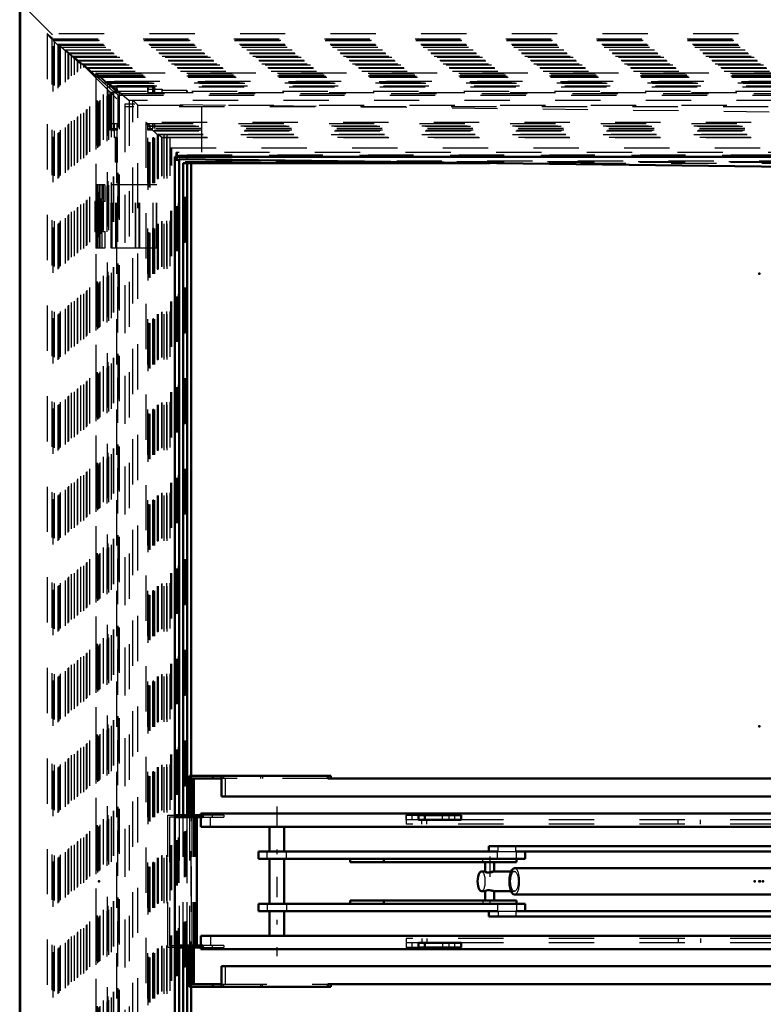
# Model space of a CAD drawing. Header units: millimetres. Extents: x 0 to 428, y 0 to 298.
# Tile 8 of 42: x 106 to 122, y 109 to 131. Entities that reach past the tile are written whole.
import ezdxf

# ---------------------------------------------------------------- set-up
doc = ezdxf.new("R2010")
doc.units = ezdxf.units.MM
doc.linetypes.add('Center', pattern=[1.5, 0.45, -0.5, 0.05, -0.5])
doc.linetypes.add('Dashed', pattern=[2, 1, -1])
for name, color, linetype, lineweight in [('am_0', 7, 'Continuous', 50), ('am_12', 3, 'Continuous', 25), ('am_3', 6, 'Dashed', 25), ('am_6', 2, 'Continuous', 35), ('am_7', 7, 'Center', 25), ('am_9', 7, 'Continuous', 50)]:
    doc.layers.add(name, color=color, linetype=linetype, lineweight=lineweight)

# ---------------------------------------------------------------- blocks, each defined once
blk = doc.blocks.new('2_FGS3001501802511U_0_in_FDFneo150180C2325N1N4N_300Cl0__1203')
at = {"layer": 'am_0'}
for p, q in [((109.773, 113.823), (109.773, 112.953)), ((109.773, 113.823), (112.896, 113.823)), ((109.833, 113.763), (110.479, 113.763)), ((109.833, 112.953), (109.833, 113.763)), ((109.873, 112.953), (109.873, 113.763)), ((110.291, 113.823), (110.291, 113.763)), ((110.479, 113.823), (110.479, 113.363)), ((112.826, 113.763), (112.826, 113.823)), ((132.199, 113.763), (112.826, 113.763)), ((112.896, 113.823), (112.896, 113.763)), ((132.199, 113.823), (135.218, 113.823)), ((132.199, 113.763), (132.199, 113.823)), ((134.547, 113.363), (134.547, 113.823)), ((134.589, 113.763), (134.589, 113.823)), ((134.589, 113.763), (135.218, 113.763)), ((134.636, 113.363), (134.636, 113.763)), ((134.875, 113.763), (134.875, 113.823)), ((134.636, 113.363), (110.479, 113.363)), ((109.773, 110.033), (109.773, 109.163)), ((109.833, 109.223), (109.833, 110.033)), ((109.873, 109.223), (109.873, 110.033)), ((134.636, 109.623), (110.479, 109.623)), ((110.479, 109.623), (110.479, 109.163)), ((134.547, 109.623), (134.547, 109.163)), ((134.636, 109.223), (134.636, 109.623)), ((109.773, 109.163), (112.896, 109.163)), ((110.479, 109.223), (109.833, 109.223)), ((110.291, 109.223), (110.291, 109.163)), ((112.826, 109.163), (112.826, 109.223)), ((132.199, 109.223), (112.826, 109.223)), ((112.896, 109.223), (112.896, 109.163)), ((132.199, 109.223), (132.199, 109.163)), ((132.199, 109.163), (135.218, 109.163)), ((134.589, 109.223), (135.218, 109.223)), ((134.589, 109.223), (134.589, 109.163)), ((134.875, 109.223), (134.875, 109.163))]:
    blk.add_line(p, q, dxfattribs=at)
at = {"layer": 'am_3'}
for p, q in [((109.813, 113.823), (109.813, 109.163)), ((112.826, 113.763), (110.479, 113.763)), ((110.522, 113.823), (110.522, 113.763)), ((110.569, 113.363), (110.569, 113.763)), ((111.345, 113.823), (111.345, 113.763)), ((111.384, 113.823), (111.384, 113.763)), ((132.199, 113.763), (134.589, 113.763)), ((132.27, 113.763), (132.27, 113.823)), ((133.821, 113.763), (133.821, 113.823)), ((133.861, 113.763), (133.861, 113.823)), ((135.218, 113.823), (135.432, 113.823)), ((135.218, 113.763), (135.372, 113.763)), ((135.333, 109.223), (135.333, 113.763)), ((135.372, 113.763), (135.372, 109.223)), ((135.392, 113.823), (135.392, 109.163)), ((135.432, 109.163), (135.432, 113.823)), ((109.773, 112.953), (109.773, 110.033)), ((109.833, 110.033), (109.833, 112.953)), ((109.873, 110.033), (109.873, 112.953)), ((110.569, 109.223), (110.569, 109.623)), ((110.479, 109.223), (112.826, 109.223)), ((110.522, 109.223), (110.522, 109.163)), ((111.345, 109.223), (111.345, 109.163)), ((111.384, 109.163), (111.384, 109.223)), ((132.199, 109.223), (134.589, 109.223)), ((132.27, 109.223), (132.27, 109.163)), ((133.821, 109.223), (133.821, 109.163)), ((133.861, 109.223), (133.861, 109.163)), ((135.218, 109.223), (135.372, 109.223)), ((135.218, 109.163), (135.432, 109.163))]:
    blk.add_line(p, q, dxfattribs=at)
at = {"layer": 'am_6'}
for tag, p, flags in [('NB', (140.432, 113.823), 8), ('NN', (140.432, 113.323), 8), ('NT', (140.432, 112.823), 8), ('NBSYN', (140.432, 112.323), 8), ('LINA', (140.432, 111.823), 8), ('CATALOG', (140.432, 111.323), 8), ('IDNR', (140.432, 110.823), 8), ('PN', (140.432, 110.323), 8), ('LODLEVEL', (140.432, 109.823), 8), ('L', (140.432, 109.323), 8), ('W', (140.432, 108.823), 8), ('DP', (140.432, 108.323), 8), ('OP', (140.432, 107.823), 8), ('PPATH', (140.432, 107.323), 8), ('ExcludeFromBOM', (140.432, 106.323), 8), ('PSOL_0', (140.432, 105.823), 9), ('PSOL_1', (140.432, 105.323), 9), ('PSOL_2', (140.432, 104.823), 9)]:
    blk.add_attdef(tag, p, '', height=0.5, dxfattribs=dict(at, flags=flags))
blk = doc.blocks.new('3_Flat_Glass_Skylight_300150180_6_0_in_FDFneo150180C2325N1N4N_300Cl0__1203')
at = {"layer": 'am_3'}
for p, q in [((108.813, 128.243), (108.813, 94.742)), ((136.168, 128.245), (108.815, 128.245)), ((108.875, 128.165), (108.98, 128.165)), ((108.877, 128.163), (108.875, 128.165)), ((108.877, 94.823), (108.877, 128.163)), ((108.906, 94.815), (108.906, 128.171)), ((108.906, 128.171), (136.113, 128.171)), ((108.98, 128.165), (108.978, 128.163)), ((108.978, 128.163), (135.965, 128.163)), ((108.978, 94.925), (108.978, 128.061)), ((108.978, 128.061), (135.965, 128.061)), ((108.999, 94.908), (108.999, 128.078)), ((136.033, 128.078), (108.999, 128.078)), ((109.012, 94.908), (109.012, 128.078)), ((109.077, 94.998), (109.077, 127.987)), ((109.077, 127.987), (109.163, 127.925)), ((109.077, 127.987), (135.919, 127.987)), ((109.079, 127.979), (135.903, 127.979)), ((109.08, 95.005), (109.08, 127.98)), ((109.163, 95.06), (109.163, 127.925)), ((109.163, 127.925), (135.881, 127.925))]:
    blk.add_line(p, q, dxfattribs=at)
for points in [[(108.815, 128.245), (108.813, 128.244), (108.813, 128.243)], [(108.813, 128.243), (108.814, 128.24), (108.817, 128.235), (108.822, 128.228), (108.828, 128.219), (108.837, 128.209), (108.847, 128.197), (108.858, 128.183), (108.872, 128.168), (108.875, 128.165)], [(108.906, 128.171), (108.89, 128.186), (108.875, 128.199), (108.861, 128.211), (108.849, 128.221), (108.839, 128.229), (108.83, 128.236), (108.823, 128.241), (108.818, 128.244), (108.815, 128.245), (108.815, 128.245)], [(108.877, 128.163), (108.881, 128.158), (108.886, 128.152), (108.892, 128.146), (108.898, 128.14), (108.904, 128.134), (108.91, 128.127), (108.917, 128.121), (108.923, 128.114), (108.93, 128.107), (108.937, 128.1), (108.943, 128.094), (108.95, 128.087), (108.957, 128.081), (108.963, 128.075), (108.969, 128.069), (108.975, 128.064), (108.978, 128.061)], [(108.978, 128.061), (108.995, 128.045), (109.011, 128.031), (109.025, 128.018), (109.038, 128.007), (109.05, 127.998), (109.059, 127.991), (109.067, 127.985), (109.073, 127.981), (109.078, 127.979), (109.079, 127.979)], [(109.08, 127.98), (109.079, 127.983), (109.077, 127.987)], [(109.079, 127.979), (109.08, 127.98), (109.08, 127.98)]]:
    blk.add_lwpolyline(points, dxfattribs=at)
at = {"layer": 'am_6'}
for tag, p, flags in [('NB', (141.169, 128.245), 8), ('NN', (141.169, 127.745), 8), ('NT', (141.169, 127.245), 8), ('NBSYN', (141.169, 126.745), 8), ('LINA', (141.169, 126.245), 8), ('CATALOG', (141.169, 125.745), 8), ('IDNR', (141.169, 125.245), 8), ('PN', (141.169, 124.745), 8), ('LODLEVEL', (141.169, 124.245), 8), ('L', (141.169, 123.745), 8), ('W', (141.169, 123.245), 8), ('PPATH', (141.169, 122.745), 8), ('ExcludeFromBOM', (141.169, 121.745), 8), ('PSOL_0', (141.169, 121.245), 9), ('PSOL_1', (141.169, 120.745), 9), ('PSOL_2', (141.169, 120.245), 9)]:
    blk.add_attdef(tag, p, '', height=0.5, dxfattribs=dict(at, flags=flags))
blk = doc.blocks.new('4_Flat_Glass_Skylight_300150180_12_0_in_FDFneo150180C2325N1N4N_300Cl0__1203')
at = {"layer": 'am_3'}
for p, q in [((109.366, 127.691), (135.637, 127.691)), ((109.366, 95.295), (109.366, 127.691)), ((109.385, 95.295), (109.385, 127.691)), ((109.53, 127.527), (135.473, 127.527)), ((109.53, 95.459), (109.53, 127.527)), ((109.549, 95.459), (109.549, 127.527))]:
    blk.add_line(p, q, dxfattribs=at)
at = {"layer": 'am_6'}
for tag, p, flags in [('NB', (140.637, 127.691), 8), ('NN', (140.637, 127.191), 8), ('NT', (140.637, 126.691), 8), ('NBSYN', (140.637, 126.191), 8), ('LINA', (140.637, 125.691), 8), ('CATALOG', (140.637, 125.191), 8), ('IDNR', (140.637, 124.691), 8), ('PN', (140.637, 124.191), 8), ('LODLEVEL', (140.637, 123.691), 8), ('L', (140.637, 123.191), 8), ('W', (140.637, 122.691), 8), ('PPATH', (140.637, 122.191), 8), ('ExcludeFromBOM', (140.637, 121.191), 8), ('PSOL_0', (140.637, 120.691), 9), ('PSOL_1', (140.637, 120.191), 9), ('PSOL_2', (140.637, 119.691), 9)]:
    blk.add_attdef(tag, p, '', height=0.5, dxfattribs=dict(at, flags=flags))
blk = doc.blocks.new('5_Flat_Glass_Skylight_300150180_5_0_in_FDFneo150180C2325N1N4N_300Cl0__1203')
at = {"layer": 'am_3'}
for p, q in [((135.544, 127.583), (109.478, 127.583)), ((109.478, 95.403), (109.478, 127.583)), ((109.507, 95.403), (109.507, 127.583)), ((109.677, 95.603), (109.677, 127.383)), ((109.677, 127.383), (135.345, 127.383)), ((109.706, 95.603), (109.706, 127.383))]:
    blk.add_line(p, q, dxfattribs=at)
at = {"layer": 'am_6'}
for tag, p, flags in [('NB', (140.544, 127.583), 8), ('NN', (140.544, 127.083), 8), ('NT', (140.544, 126.583), 8), ('NBSYN', (140.544, 126.083), 8), ('LINA', (140.544, 125.583), 8), ('CATALOG', (140.544, 125.083), 8), ('IDNR', (140.544, 124.583), 8), ('PN', (140.544, 124.083), 8), ('LODLEVEL', (140.544, 123.583), 8), ('L', (140.544, 123.083), 8), ('W', (140.544, 122.583), 8), ('PPATH', (140.544, 122.083), 8), ('ExcludeFromBOM', (140.544, 121.083), 8), ('PSOL_0', (140.544, 120.583), 9), ('PSOL_1', (140.544, 120.083), 9), ('PSOL_2', (140.544, 119.583), 9)]:
    blk.add_attdef(tag, p, '', height=0.5, dxfattribs=dict(at, flags=flags))
blk = doc.blocks.new('6_FGS3001501802C4U_0_in_FDFneo150180C2325N1N4N_300Cl0__1203')
at = {"layer": 'am_3'}
for p, q in [((136.038, 127.913), (109.276, 127.913)), ((109.276, 95.073), (109.276, 127.913)), ((109.345, 95.073), (109.345, 127.913))]:
    blk.add_line(p, q, dxfattribs=at)
at = {"layer": 'am_6'}
for tag, p, flags in [('NB', (141.038, 127.913), 8), ('NN', (141.038, 127.413), 8), ('NT', (141.038, 126.913), 8), ('NBSYN', (141.038, 126.413), 8), ('LINA', (141.038, 125.913), 8), ('CATALOG', (141.038, 125.413), 8), ('IDNR', (141.038, 124.913), 8), ('PN', (141.038, 124.413), 8), ('LODLEVEL', (141.038, 123.913), 8), ('L', (141.038, 123.413), 8), ('W', (141.038, 122.913), 8), ('TG', (141.038, 122.413), 8), ('TG1', (141.038, 121.913), 8), ('OC', (141.038, 121.413), 8), ('PPATH', (141.038, 120.913), 8), ('ExcludeFromBOM', (141.038, 119.913), 8), ('PSOL_0', (141.038, 119.413), 9), ('PSOL_1', (141.038, 118.913), 9), ('PSOL_2', (141.038, 118.413), 9), ('PSOL_3', (141.038, 117.913), 9)]:
    blk.add_attdef(tag, p, '', height=0.5, dxfattribs=dict(at, flags=flags))
blk = doc.blocks.new('7_FGS30015018025C3U_0_in_FDFneo150180C2325N1N4N_300Cl0__1203')
at = {"layer": 'am_0'}
for p, q in [((109.813, 113.823), (109.813, 127.353)), ((109.813, 95.633), (109.813, 109.163))]:
    blk.add_line(p, q, dxfattribs=at)
at = {"layer": 'am_3'}
for p, q in [((107.711, 129.338), (107.711, 93.648)), ((137.239, 129.338), (107.711, 129.338)), ((107.717, 93.652), (107.717, 129.333)), ((107.717, 129.333), (108.227, 128.888)), ((107.717, 129.333), (137.236, 129.333)), ((107.749, 93.688), (107.749, 129.298)), ((107.749, 129.298), (107.804, 129.246)), ((107.749, 129.298), (137.196, 129.298)), ((107.804, 129.246), (107.782, 129.27)), ((107.782, 93.715), (107.782, 129.27)), ((107.782, 129.27), (137.175, 129.27)), ((107.782, 129.27), (108.192, 128.913)), ((107.804, 93.739), (107.804, 129.246)), ((107.804, 129.246), (137.15, 129.246)), ((107.959, 129.154), (107.959, 93.831)), ((137.122, 129.154), (107.959, 129.154)), ((107.96, 93.832), (107.96, 129.154)), ((107.96, 129.154), (108.444, 128.733)), ((107.96, 129.154), (137.122, 129.154)), ((107.993, 93.867), (107.993, 129.118)), ((107.993, 129.118), (108.057, 129.06)), ((107.993, 129.118), (137.084, 129.118)), ((108.018, 128.913), (108.192, 128.913)), ((108.018, 128.913), (108.018, 128.078)), ((108.057, 93.926), (108.057, 129.06)), ((108.057, 129.06), (137.031, 129.06)), ((108.169, 128.913), (108.169, 129.064)), ((108.192, 128.913), (108.169, 129.064)), ((108.169, 129.064), (108.999, 129.064)), ((108.854, 128.913), (108.854, 129.036)), ((108.964, 129.036), (108.854, 129.036)), ((108.854, 129.036), (108.862, 128.981)), ((108.854, 128.913), (136.182, 128.913)), ((108.862, 128.913), (108.862, 128.981)), ((108.862, 128.981), (109.172, 128.981)), ((108.964, 128.913), (108.964, 129.036)), ((108.968, 129.009), (108.964, 129.036)), ((108.968, 128.913), (108.968, 129.009)), ((109.007, 129.009), (108.968, 129.009)), ((108.999, 128.913), (108.999, 129.064)), ((108.999, 129.064), (109.007, 129.009)), ((109.007, 128.913), (109.007, 129.009)), ((109.172, 128.913), (109.172, 128.981)), ((109.172, 128.981), (109.175, 128.96)), ((109.175, 128.913), (109.175, 128.96)), ((109.175, 128.96), (109.716, 128.96)), ((109.716, 128.913), (109.716, 128.96)), ((109.716, 128.96), (109.723, 128.913)), ((108.227, 128.888), (136.86, 128.888)), ((108.227, 94.097), (108.227, 128.888)), ((108.444, 128.733), (108.444, 94.253)), ((136.847, 128.733), (108.444, 128.733)), ((108.523, 94.253), (108.523, 128.733)), ((108.633, 94.353), (108.633, 128.633)), ((108.633, 128.633), (136.758, 128.633)), ((108.177, 128.078), (108.018, 128.078)), ((108.05, 128.228), (108.181, 128.228)), ((108.05, 128.118), (108.05, 128.228)), ((108.05, 128.118), (108.177, 128.118)), ((108.082, 128.078), (108.082, 128.118)), ((108.113, 128.228), (108.113, 127.917)), ((108.169, 94.908), (108.169, 128.078)), ((108.173, 128.228), (108.173, 128.118)), ((108.177, 128.118), (108.177, 128.078)), ((108.181, 127.917), (108.181, 128.228)), ((108.854, 128.118), (108.854, 128.228)), ((108.854, 128.228), (136.182, 128.228)), ((108.854, 128.118), (108.968, 128.118)), ((108.854, 94.908), (108.854, 128.078)), ((108.968, 128.078), (108.854, 128.078)), ((108.858, 128.078), (108.858, 128.118)), ((108.862, 94.758), (108.862, 128.228)), ((108.964, 128.118), (108.964, 128.228)), ((108.964, 94.908), (108.964, 128.078)), ((108.968, 128.118), (108.968, 128.228)), ((108.968, 94.908), (108.968, 128.078)), ((108.999, 128.078), (136.029, 128.078)), ((108.999, 94.908), (108.999, 128.078)), ((109.003, 128.118), (109.003, 128.228)), ((136.029, 128.118), (109.003, 128.118)), ((109.007, 128.118), (109.007, 128.228)), ((109.007, 94.908), (109.007, 128.078)), ((108.184, 127.917), (108.113, 127.917)), ((108.137, 127.917), (108.137, 127.373)), ((108.184, 127.373), (108.184, 127.917)), ((109.172, 127.917), (135.876, 127.917)), ((109.172, 95.069), (109.172, 127.917)), ((109.175, 95.069), (109.175, 127.917)), ((109.216, 95.013), (109.216, 127.973)), ((109.283, 95.013), (109.283, 127.973)), ((109.72, 127.533), (135.664, 127.533)), ((109.72, 95.453), (109.72, 127.533)), ((109.727, 95.453), (109.727, 127.533)), ((108.192, 127.373), (108.137, 127.373)), ((108.192, 95.613), (108.192, 127.373)), ((109.716, 127.373), (135.432, 127.373)), ((109.716, 95.613), (109.716, 127.373)), ((109.813, 127.353), (109.813, 127.373)), ((107.909, 126.873), (107.706, 126.873)), ((107.706, 126.873), (107.706, 126.553)), ((107.726, 126.553), (107.726, 126.873)), ((107.746, 126.873), (107.746, 126.553)), ((107.755, 126.553), (107.755, 126.873)), ((107.789, 126.553), (107.789, 126.873)), ((107.806, 126.553), (107.806, 126.873)), ((107.807, 125.473), (107.807, 126.873)), ((107.846, 126.553), (107.846, 126.873)), ((108.153, 125.473), (108.153, 126.873)), ((108.168, 125.473), (108.168, 126.873)), ((108.581, 125.473), (108.581, 126.873)), ((108.593, 125.473), (108.593, 126.873)), ((108.662, 125.473), (108.662, 126.873)), ((108.681, 125.473), (108.681, 126.873)), ((107.846, 126.553), (107.706, 126.553)), ((107.771, 126.553), (107.771, 125.793)), ((107.799, 125.793), (107.799, 126.553)), ((107.805, 126.553), (107.805, 125.793)), ((107.843, 125.793), (107.843, 126.553)), ((107.706, 125.793), (107.706, 125.473)), ((107.846, 125.793), (107.706, 125.793)), ((107.726, 125.473), (107.726, 125.793)), ((107.746, 125.793), (107.746, 125.473)), ((107.755, 125.473), (107.755, 125.793)), ((107.789, 125.473), (107.789, 125.793)), ((107.806, 125.473), (107.806, 125.793)), ((107.846, 125.473), (107.846, 125.793)), ((107.909, 125.473), (107.706, 125.473)), ((109.813, 109.163), (109.813, 113.823))]:
    blk.add_line(p, q, dxfattribs=at)
for points in [[(107.717, 129.333), (107.716, 129.335), (107.714, 129.335), (107.713, 129.336), (107.713, 129.337), (107.712, 129.337), (107.711, 129.338), (107.711, 129.338)], [(107.711, 129.338), (107.711, 129.338), (107.711, 129.337), (107.711, 129.337), (107.712, 129.336), (107.712, 129.335), (107.713, 129.334), (107.714, 129.333), (107.715, 129.332), (107.716, 129.33), (107.718, 129.329), (107.72, 129.327), (107.721, 129.325), (107.723, 129.323), (107.725, 129.321), (107.727, 129.319), (107.729, 129.317), (107.731, 129.315), (107.733, 129.313), (107.735, 129.311), (107.738, 129.308), (107.74, 129.306), (107.742, 129.304), (107.744, 129.302), (107.746, 129.3), (107.748, 129.298), (107.749, 129.298)], [(107.959, 129.154), (107.959, 129.154), (107.959, 129.154), (107.959, 129.153), (107.96, 129.152), (107.961, 129.151), (107.962, 129.15), (107.963, 129.149), (107.964, 129.148), (107.965, 129.146), (107.967, 129.145), (107.968, 129.143), (107.97, 129.141), (107.971, 129.14), (107.973, 129.138), (107.975, 129.136), (107.977, 129.134), (107.979, 129.132), (107.981, 129.13), (107.983, 129.128), (107.984, 129.126), (107.986, 129.125), (107.988, 129.123), (107.99, 129.121), (107.992, 129.12), (107.993, 129.118)], [(107.96, 129.154), (107.959, 129.154), (107.959, 129.154), (107.959, 129.154), (107.959, 129.154)], [(108.633, 128.633), (108.625, 128.641), (108.616, 128.65), (108.607, 128.659), (108.599, 128.667), (108.59, 128.675), (108.582, 128.683), (108.574, 128.69), (108.567, 128.697), (108.56, 128.703), (108.553, 128.709), (108.547, 128.715), (108.542, 128.719), (108.537, 128.723), (108.533, 128.727), (108.529, 128.729), (108.527, 128.731), (108.525, 128.732), (108.523, 128.733)]]:
    blk.add_lwpolyline(points, dxfattribs=at)
at = {"layer": 'am_6'}
for tag, p, flags in [('NB', (142.618, 129.338), 8), ('NN', (142.618, 128.838), 8), ('NT', (142.618, 128.338), 8), ('NBSYN', (142.618, 127.838), 8), ('LINA', (142.618, 127.338), 8), ('CATALOG', (142.618, 126.838), 8), ('IDNR', (142.618, 126.338), 8), ('PN', (142.618, 125.838), 8), ('LODLEVEL', (142.618, 125.338), 8), ('L', (142.618, 124.838), 8), ('W', (142.618, 124.338), 8), ('DP', (142.618, 123.838), 8), ('OP', (142.618, 123.338), 8), ('OC', (142.618, 122.838), 8), ('ExcludeFromBOM', (142.618, 121.838), 8), ('PSOL_0', (142.618, 121.338), 9), ('PSOL_1', (142.618, 120.838), 9), ('PSOL_2', (142.618, 120.338), 9)]:
    blk.add_attdef(tag, p, '', height=0.5, dxfattribs=dict(at, flags=flags))
blk = doc.blocks.new('8_Flat_Glass_Skylight_3001501802_2_0_in_FDFneo150180C2325N1N4N_300Cl0__1203')
at = {"layer": 'am_0'}
for p, q in [((109.638, 127.353), (116.403, 127.353)), ((109.638, 112.953), (109.638, 127.353)), ((109.724, 112.953), (109.724, 127.353)), ((109.638, 95.633), (109.638, 110.033)), ((109.724, 95.633), (109.724, 110.033))]:
    blk.add_line(p, q, dxfattribs=at)
at = {"layer": 'am_3'}
for p, q in [((106.631, 130.207), (106.631, 92.779)), ((137.89, 130.208), (106.632, 130.208)), ((106.735, 130.088), (106.735, 92.897)), ((137.756, 130.088), (106.735, 130.088)), ((106.768, 92.93), (106.768, 130.056)), ((106.768, 130.056), (137.723, 130.056)), ((106.788, 130.067), (106.788, 92.919)), ((106.788, 130.067), (137.765, 130.067)), ((106.878, 93.009), (106.878, 129.976)), ((106.878, 129.976), (107.11, 129.771)), ((106.878, 129.976), (137.676, 129.976)), ((106.897, 93.032), (106.897, 129.953)), ((106.897, 129.953), (107.173, 129.709)), ((106.897, 129.953), (137.648, 129.953)), ((106.929, 93.075), (106.929, 129.911)), ((106.929, 129.91), (137.594, 129.91)), ((107.038, 129.85), (107.313, 129.607)), ((107.038, 93.135), (107.038, 129.85)), ((107.038, 129.85), (137.585, 129.85)), ((107.11, 129.771), (107.038, 129.85)), ((107.1, 93.197), (107.1, 129.789)), ((107.173, 129.709), (107.1, 129.789)), ((107.1, 129.789), (137.524, 129.789)), ((107.1, 129.789), (107.375, 129.546)), ((107.11, 93.215), (107.11, 129.771)), ((107.11, 129.771), (137.499, 129.771)), ((107.173, 93.276), (107.173, 129.709)), ((107.173, 129.709), (137.439, 129.709)), ((107.24, 129.687), (107.515, 129.444)), ((107.24, 93.299), (107.24, 129.687)), ((107.24, 129.687), (137.462, 129.687)), ((107.313, 129.607), (107.24, 129.687)), ((107.302, 93.36), (107.302, 129.625)), ((107.375, 129.546), (107.302, 129.625)), ((107.302, 129.625), (137.401, 129.625)), ((107.302, 129.625), (107.577, 129.382)), ((107.313, 93.378), (107.313, 129.607)), ((107.313, 129.607), (137.376, 129.607)), ((107.375, 93.44), (107.375, 129.546)), ((107.375, 129.546), (137.316, 129.546)), ((107.442, 129.523), (107.718, 129.279)), ((107.442, 93.462), (107.442, 129.523)), ((107.442, 129.523), (137.339, 129.523)), ((107.515, 129.444), (107.442, 129.523)), ((107.504, 93.524), (107.504, 129.462)), ((107.577, 129.382), (107.504, 129.462)), ((107.504, 129.462), (137.278, 129.462)), ((107.504, 129.462), (107.744, 129.25)), ((107.515, 93.542), (107.515, 129.444)), ((107.515, 129.444), (137.253, 129.444)), ((107.577, 93.603), (107.577, 129.382)), ((107.577, 129.382), (137.193, 129.382)), ((107.718, 129.279), (107.978, 129.033)), ((107.718, 93.706), (107.718, 129.279)), ((107.718, 129.279), (137.129, 129.279)), ((107.744, 93.736), (107.744, 129.25)), ((107.744, 129.25), (107.879, 129.122)), ((107.744, 129.25), (137.096, 129.25)), ((107.879, 93.864), (107.879, 129.122)), ((107.879, 129.122), (136.977, 129.122)), ((107.978, 93.953), (107.978, 129.033)), ((107.978, 129.033), (136.899, 129.033)), ((108.096, 94.053), (108.096, 128.933)), ((136.828, 128.933), (108.096, 128.933)), ((108.106, 94.053), (108.106, 128.933)), ((108.199, 94.137), (108.199, 128.849)), ((108.199, 128.849), (136.753, 128.849)), ((109.07, 95.013), (109.07, 127.973)), ((135.905, 127.973), (109.07, 127.973)), ((109.093, 95.013), (109.093, 127.973)), ((109.666, 95.589), (109.666, 127.397)), ((135.347, 127.397), (109.666, 127.397)), ((109.68, 95.589), (109.68, 127.397)), ((116.403, 127.353), (135.303, 127.353)), ((109.055, 126.873), (107.909, 126.873)), ((107.909, 126.873), (107.909, 126.503)), ((107.916, 126.503), (107.916, 126.873)), ((108.05, 125.473), (108.05, 126.873)), ((108.065, 125.473), (108.065, 126.873)), ((108.975, 125.473), (108.975, 126.873)), ((109.05, 125.473), (109.05, 126.873)), ((109.054, 125.473), (109.054, 126.873)), ((109.055, 125.473), (109.055, 126.873)), ((107.916, 126.503), (107.686, 126.503)), ((107.686, 126.503), (107.686, 125.843)), ((107.726, 126.503), (107.726, 125.843)), ((107.812, 125.843), (107.812, 126.503)), ((107.82, 125.843), (107.82, 126.503)), ((107.84, 125.843), (107.84, 126.503)), ((107.86, 125.843), (107.86, 126.503)), ((107.686, 125.843), (107.916, 125.843)), ((107.909, 125.843), (107.909, 125.473)), ((107.916, 125.473), (107.916, 125.843)), ((109.055, 125.473), (107.909, 125.473)), ((109.638, 110.033), (109.638, 112.953)), ((109.724, 110.033), (109.724, 112.953))]:
    blk.add_line(p, q, dxfattribs=at)
for points in [[(106.632, 130.208), (106.631, 130.207), (106.631, 130.207)], [(106.631, 130.207), (106.632, 130.205), (106.634, 130.202), (106.636, 130.198), (106.64, 130.192), (106.646, 130.186), (106.652, 130.179), (106.659, 130.17), (106.667, 130.161), (106.676, 130.151), (106.686, 130.141), (106.696, 130.129), (106.707, 130.117), (106.719, 130.105), (106.731, 130.092), (106.735, 130.088)], [(106.788, 130.067), (106.775, 130.08), (106.762, 130.093), (106.749, 130.106), (106.736, 130.118), (106.724, 130.13), (106.712, 130.141), (106.7, 130.152), (106.689, 130.162), (106.679, 130.171), (106.67, 130.179), (106.662, 130.186), (106.654, 130.192), (106.648, 130.198), (106.642, 130.202), (106.638, 130.205), (106.635, 130.207), (106.632, 130.208), (106.632, 130.208)], [(106.768, 130.056), (106.781, 130.042), (106.794, 130.029), (106.807, 130.016), (106.82, 130.004), (106.833, 129.992), (106.845, 129.981), (106.857, 129.97), (106.868, 129.959), (106.878, 129.95), (106.888, 129.942), (106.896, 129.934), (106.904, 129.927), (106.911, 129.922), (106.917, 129.917), (106.921, 129.914), (106.925, 129.911), (106.928, 129.91), (106.929, 129.91)], [(106.929, 129.911), (106.929, 129.913), (106.927, 129.916), (106.924, 129.92), (106.92, 129.925), (106.915, 129.932), (106.909, 129.939), (106.902, 129.947), (106.897, 129.953)], [(106.929, 129.91), (106.929, 129.911), (106.929, 129.911)], [(108.096, 128.933), (108.093, 128.933), (108.089, 128.936), (108.084, 128.94), (108.077, 128.945), (108.068, 128.951), (108.059, 128.96), (108.048, 128.969), (108.036, 128.98), (108.023, 128.991), (108.009, 129.004), (107.994, 129.018), (107.978, 129.033)], [(108.199, 128.849), (108.191, 128.856), (108.184, 128.863), (108.177, 128.87), (108.17, 128.877), (108.163, 128.884), (108.156, 128.891), (108.149, 128.897), (108.143, 128.903), (108.137, 128.908), (108.132, 128.913), (108.127, 128.918), (108.122, 128.921), (108.118, 128.925), (108.114, 128.928), (108.111, 128.93), (108.109, 128.931), (108.107, 128.932), (108.106, 128.933)]]:
    blk.add_lwpolyline(points, dxfattribs=at)
at = {"layer": 'am_6'}
for tag, p, flags in [('NB', (142.891, 130.208), 8), ('NN', (142.891, 129.708), 8), ('NT', (142.891, 129.208), 8), ('NBSYN', (142.891, 128.708), 8), ('LINA', (142.891, 128.208), 8), ('CATALOG', (142.891, 127.708), 8), ('IDNR', (142.891, 127.208), 8), ('PN', (142.891, 126.708), 8), ('LODLEVEL', (142.891, 126.208), 8), ('L', (142.891, 125.708), 8), ('W', (142.891, 125.208), 8), ('DP', (142.891, 124.708), 8), ('ExcludeFromBOM', (142.891, 123.708), 8), ('PSOL_0', (142.891, 123.208), 9), ('PSOL_1', (142.891, 122.708), 9)]:
    blk.add_attdef(tag, p, '', height=0.5, dxfattribs=dict(at, flags=flags))
blk = doc.blocks.new('9_FGS30015018025314U_0_in_FDFneo150180C2325N1N4N_300Cl0__1203')
at = {"layer": 'am_0'}
for p, q in [((109.548, 127.438), (109.548, 112.953)), ((135.368, 127.118), (109.548, 127.438)), ((109.548, 110.033), (109.548, 95.548))]:
    blk.add_line(p, q, dxfattribs=at)
at = {"layer": 'am_3'}
for p, q in [((136.568, 128.303), (108.348, 128.653)), ((108.348, 128.653), (108.348, 94.333)), ((109.548, 112.953), (109.548, 110.033))]:
    blk.add_line(p, q, dxfattribs=at)
at = {"layer": 'am_6'}
for tag, p, flags in [('NB', (141.568, 128.653), 8), ('NN', (141.568, 128.153), 8), ('NT', (141.568, 127.653), 8), ('NBSYN', (141.568, 127.153), 8), ('LINA', (141.568, 126.653), 8), ('CATALOG', (141.568, 126.153), 8), ('IDNR', (141.568, 125.653), 8), ('PN', (141.568, 125.153), 8), ('LODLEVEL', (141.568, 124.653), 8), ('L', (141.568, 124.153), 8), ('W', (141.568, 123.653), 8), ('DP', (141.568, 123.153), 8), ('OP', (141.568, 122.653), 8), ('BA', (141.568, 122.153), 8), ('ExcludeFromBOM', (141.568, 121.153), 8), ('PSOL_0', (141.568, 120.653), 9), ('PSOL_1', (141.568, 120.153), 9), ('PSOL_2', (141.568, 119.653), 9)]:
    blk.add_attdef(tag, p, '', height=0.5, dxfattribs=dict(at, flags=flags))
blk = doc.blocks.new('10_FGS30015018025C310U_0_in_FDFneo150180C2325N1N4N_300Cl0__1203')
at = {"layer": 'am_0'}
for p, q in [((128.056, 113.363), (128.056, 112.993)), ((128.556, 112.993), (128.556, 113.363)), ((109.448, 112.953), (110.068, 112.953)), ((110.068, 112.913), (109.448, 112.913)), ((109.929, 112.953), (109.929, 112.913)), ((109.939, 112.913), (109.939, 110.073)), ((110.028, 112.953), (110.028, 112.993)), ((135.052, 112.993), (110.028, 112.993)), ((110.028, 112.693), (110.028, 112.913)), ((110.068, 112.953), (110.068, 112.913)), ((115.767, 112.953), (114.826, 112.953)), ((114.826, 112.953), (114.826, 112.853)), ((115.767, 112.853), (114.826, 112.853)), ((114.968, 112.853), (114.968, 112.953)), ((115.767, 112.853), (115.767, 112.953)), ((132.501, 112.693), (132.501, 112.993)), ((132.507, 112.933), (132.507, 112.993)), ((134.533, 112.933), (132.507, 112.933)), ((132.714, 112.693), (132.714, 112.933)), ((134.533, 110.053), (134.533, 112.933)), ((134.593, 112.993), (134.593, 109.993)), ((135.052, 112.993), (135.052, 109.993)), ((132.714, 112.693), (110.028, 112.693)), ((111.541, 112.693), (111.541, 112.153)), ((111.861, 112.153), (111.861, 112.693)), ((125.709, 112.693), (125.709, 112.268)), ((126.029, 112.268), (126.029, 112.693)), ((128.056, 112.693), (128.056, 112.133)), ((128.556, 110.293), (128.556, 112.693)), ((126.102, 112.268), (116.383, 112.268)), ((116.383, 112.268), (116.383, 112.153)), ((125.949, 112.153), (125.949, 112.268)), ((126.102, 112.153), (126.102, 112.268)), ((116.57, 112.153), (111.301, 112.153)), ((111.301, 112.153), (111.301, 111.993)), ((117.183, 111.993), (111.301, 111.993)), ((111.541, 111.993), (111.541, 110.993)), ((111.861, 110.993), (111.861, 111.993)), ((113.319, 111.913), (113.319, 111.993)), ((114.063, 111.913), (114.063, 111.993)), ((126.102, 112.153), (116.979, 112.153)), ((116.993, 111.913), (116.993, 111.993)), ((117.183, 111.993), (117.183, 112.153)), ((125.795, 111.963), (123.005, 111.963)), ((123.005, 111.023), (123.005, 111.963)), ((125.709, 112.153), (125.709, 111.963)), ((128.329, 112.133), (125.795, 112.133)), ((125.795, 110.853), (125.795, 112.133)), ((126.029, 112.133), (126.029, 112.153)), ((127.141, 110.853), (127.141, 112.133)), ((128.329, 110.853), (128.329, 112.133)), ((116.993, 111.913), (113.319, 111.913)), ((116.302, 111.913), (116.302, 111.709)), ((116.502, 111.713), (116.502, 111.913)), ((123.005, 111.783), (116.947, 111.783)), ((116.302, 111.713), (116.218, 111.713)), ((116.873, 111.713), (116.493, 111.713)), ((116.218, 111.273), (116.302, 111.273)), ((116.302, 111.277), (116.302, 111.073)), ((116.482, 111.274), (116.494, 111.273)), ((116.494, 111.273), (116.873, 111.273)), ((116.502, 111.073), (116.502, 111.273)), ((116.947, 111.203), (123.005, 111.203)), ((111.301, 110.993), (111.301, 110.833)), ((117.183, 110.993), (111.301, 110.993)), ((116.993, 111.073), (113.319, 111.073)), ((113.319, 111.073), (113.319, 110.993)), ((114.063, 111.073), (114.063, 110.993)), ((116.993, 111.073), (116.993, 110.993)), ((117.183, 110.833), (117.183, 110.993)), ((125.795, 111.023), (123.005, 111.023)), ((125.709, 111.023), (125.709, 110.833)), ((116.57, 110.833), (111.301, 110.833)), ((111.541, 110.833), (111.541, 110.293)), ((111.861, 110.293), (111.861, 110.833)), ((116.383, 110.833), (116.383, 110.718)), ((126.102, 110.718), (116.383, 110.718)), ((126.102, 110.833), (116.979, 110.833)), ((125.709, 110.718), (125.709, 110.293)), ((128.329, 110.853), (125.795, 110.853)), ((125.949, 110.833), (125.949, 110.718)), ((126.029, 110.833), (126.029, 110.853)), ((126.029, 110.293), (126.029, 110.718)), ((126.102, 110.833), (126.102, 110.718)), ((128.056, 110.853), (128.056, 110.293)), ((132.714, 110.293), (110.028, 110.293)), ((110.028, 110.293), (110.028, 110.073)), ((132.501, 110.293), (132.501, 109.993)), ((132.714, 110.293), (132.714, 110.053)), ((109.448, 110.073), (110.068, 110.073)), ((110.068, 110.033), (109.448, 110.033)), ((109.929, 110.073), (109.929, 110.033)), ((110.028, 110.033), (110.028, 109.993)), ((110.068, 110.073), (110.068, 110.033)), ((115.767, 110.133), (114.826, 110.133)), ((114.826, 110.133), (114.826, 110.033)), ((115.767, 110.033), (114.826, 110.033)), ((114.968, 110.133), (114.968, 110.033)), ((115.767, 110.133), (115.767, 110.033)), ((132.507, 109.993), (132.507, 110.053)), ((132.507, 110.053), (134.533, 110.053)), ((135.052, 109.993), (110.028, 109.993)), ((128.056, 109.993), (128.056, 109.643)), ((128.556, 109.643), (128.556, 109.993)), ((128.056, 109.643), (128.556, 109.643))]:
    blk.add_line(p, q, dxfattribs=at)
for points in [[(116.392, 111.691), (116.362, 111.689), (116.337, 111.691), (116.317, 111.697), (116.305, 111.705), (116.302, 111.709)], [(116.494, 111.713), (116.487, 111.712), (116.467, 111.708), (116.44, 111.701), (116.407, 111.693), (116.392, 111.691)], [(116.302, 111.276), (116.303, 111.278), (116.31, 111.285), (116.329, 111.292), (116.356, 111.297), (116.386, 111.295), (116.392, 111.295)], [(116.392, 111.295), (116.425, 111.288), (116.456, 111.28), (116.482, 111.274)]]:
    blk.add_lwpolyline(points, dxfattribs=at)
for centre, major_axis in [((116.947, 111.493), (0, 0.29)), ((116.218, 111.493), (0, 0.22))]:
    blk.add_ellipse(centre, major_axis=major_axis, ratio=0.388166, start_param=0, end_param=3.141593, dxfattribs=at)
at = {"layer": 'am_12'}
for p, q in [((116.979, 112.153), (116.979, 112.268)), ((111.488, 111.993), (111.488, 112.153)), ((116.57, 111.993), (116.57, 112.153)), ((111.488, 110.993), (111.488, 110.833)), ((116.57, 110.993), (116.57, 110.833)), ((116.979, 110.833), (116.979, 110.718))]:
    blk.add_line(p, q, dxfattribs=at)
at = {"layer": 'am_3'}
for p, q in [((128.056, 113.383), (128.056, 113.363)), ((128.056, 113.383), (128.556, 113.383)), ((128.556, 113.363), (128.556, 113.383)), ((109.295, 110.033), (109.295, 112.953)), ((109.295, 112.953), (109.448, 112.953)), ((109.448, 112.913), (109.335, 112.913)), ((109.335, 112.913), (109.335, 110.073)), ((109.899, 110.033), (109.899, 112.953)), ((110.533, 112.953), (110.068, 112.953)), ((110.068, 112.913), (110.533, 112.913)), ((110.241, 112.953), (110.241, 112.993)), ((110.241, 112.693), (110.241, 112.913)), ((110.281, 112.913), (110.281, 112.953)), ((110.533, 112.953), (110.533, 112.913)), ((114.558, 112.953), (114.558, 112.753)), ((114.558, 112.953), (114.826, 112.953)), ((114.559, 112.853), (114.559, 112.953)), ((114.826, 112.853), (114.559, 112.853)), ((114.688, 112.853), (114.688, 112.953)), ((114.905, 112.753), (114.905, 112.853)), ((115.011, 112.753), (115.011, 112.853)), ((115.357, 112.853), (115.357, 112.953)), ((115.496, 112.953), (115.496, 112.853)), ((115.633, 112.853), (115.633, 112.953)), ((128.706, 112.853), (115.767, 112.853)), ((120.562, 112.753), (120.562, 112.853)), ((121.05, 112.753), (121.05, 112.853)), ((123.1, 112.753), (123.1, 112.853)), ((128.056, 112.993), (128.056, 112.853)), ((128.226, 112.753), (128.226, 112.853)), ((128.259, 112.753), (128.259, 112.853)), ((128.556, 112.853), (128.556, 112.993)), ((128.706, 112.753), (128.706, 112.853)), ((132.71, 112.933), (132.71, 112.993)), ((132.714, 112.933), (132.714, 112.993)), ((134.159, 112.933), (134.159, 112.993)), ((134.415, 112.933), (134.415, 112.993)), ((134.992, 112.933), (134.533, 112.933)), ((134.992, 110.053), (134.992, 112.933)), ((128.706, 112.753), (114.558, 112.753)), ((125.709, 112.753), (125.709, 112.693)), ((126.029, 112.693), (126.029, 112.753)), ((128.056, 112.753), (128.056, 112.693)), ((128.556, 112.693), (128.556, 112.753)), ((116.586, 112.153), (116.586, 112.268)), ((125.907, 112.153), (125.907, 112.268)), ((111.914, 111.993), (111.914, 112.153)), ((116.25, 111.913), (116.25, 111.993)), ((116.57, 112.153), (116.979, 112.153)), ((116.995, 111.993), (116.995, 112.153)), ((123.432, 111.023), (123.432, 111.963)), ((125.709, 111.963), (125.709, 111.023)), ((126.35, 111.963), (125.795, 111.963)), ((125.923, 111.963), (125.923, 111.023)), ((126.029, 110.853), (126.029, 112.133)), ((126.35, 111.023), (126.35, 111.963)), ((126.983, 110.853), (126.983, 112.133)), ((128.056, 112.133), (128.056, 110.853)), ((123.219, 111.783), (123.005, 111.783)), ((116.311, 111.713), (116.302, 111.713)), ((116.302, 111.709), (116.303, 111.711)), ((116.502, 111.709), (116.499, 111.712)), ((116.502, 111.709), (116.502, 111.713)), ((116.947, 111.713), (116.873, 111.713)), ((116.302, 111.273), (116.311, 111.273)), ((116.494, 111.273), (116.497, 111.273)), ((116.502, 111.273), (116.502, 111.276)), ((116.873, 111.273), (116.947, 111.273)), ((123.005, 111.203), (123.219, 111.203)), ((111.914, 110.993), (111.914, 110.833)), ((116.25, 111.073), (116.25, 110.993)), ((116.995, 110.993), (116.995, 110.833)), ((126.35, 111.023), (125.795, 111.023)), ((116.57, 110.833), (116.979, 110.833)), ((116.586, 110.833), (116.586, 110.718)), ((125.907, 110.833), (125.907, 110.718)), ((110.241, 110.293), (110.241, 110.073)), ((128.706, 110.233), (114.558, 110.233)), ((114.558, 110.233), (114.558, 110.033)), ((114.905, 110.233), (114.905, 110.133)), ((115.011, 110.233), (115.011, 110.133)), ((120.562, 110.233), (120.562, 110.133)), ((121.05, 110.233), (121.05, 110.133)), ((123.1, 110.233), (123.1, 110.133)), ((125.709, 110.293), (125.709, 110.233)), ((126.029, 110.233), (126.029, 110.293)), ((128.056, 110.293), (128.056, 110.233)), ((128.226, 110.233), (128.226, 110.133)), ((128.259, 110.233), (128.259, 110.133)), ((128.556, 110.233), (128.556, 110.293)), ((128.706, 110.133), (128.706, 110.233)), ((109.448, 110.033), (109.295, 110.033)), ((109.335, 110.073), (109.448, 110.073)), ((110.533, 110.073), (110.068, 110.073)), ((110.068, 110.033), (110.533, 110.033)), ((110.241, 110.033), (110.241, 109.993)), ((110.281, 110.033), (110.281, 110.073)), ((110.533, 110.073), (110.533, 110.033)), ((114.826, 110.033), (114.558, 110.033)), ((114.826, 110.133), (114.559, 110.133)), ((114.559, 110.133), (114.559, 110.033)), ((114.688, 110.033), (114.688, 110.133)), ((115.357, 110.133), (115.357, 110.033)), ((115.496, 110.133), (115.496, 110.033)), ((115.633, 110.033), (115.633, 110.133)), ((128.706, 110.133), (115.767, 110.133)), ((128.056, 110.133), (128.056, 109.993)), ((128.556, 109.993), (128.556, 110.133)), ((132.71, 109.993), (132.71, 110.053)), ((132.714, 110.053), (132.714, 109.993)), ((134.159, 109.993), (134.159, 110.053)), ((134.415, 109.993), (134.415, 110.053)), ((134.992, 110.053), (134.533, 110.053))]:
    blk.add_line(p, q, dxfattribs=at)
for points in [[(116.303, 111.711), (116.303, 111.711), (116.31, 111.713)], [(116.31, 111.713), (116.313, 111.713), (116.33, 111.71), (116.355, 111.704), (116.386, 111.696), (116.404, 111.692)], [(116.404, 111.692), (116.421, 111.69), (116.452, 111.689), (116.475, 111.693), (116.493, 111.7), (116.502, 111.707), (116.502, 111.709)], [(116.31, 111.273), (116.305, 111.273), (116.302, 111.276)], [(116.402, 111.293), (116.399, 111.292), (116.369, 111.285), (116.339, 111.278), (116.316, 111.273), (116.31, 111.273)], [(116.502, 111.276), (116.498, 111.282), (116.483, 111.29), (116.458, 111.296), (116.429, 111.296), (116.402, 111.293)], [(116.497, 111.273), (116.502, 111.276), (116.502, 111.276)]]:
    blk.add_lwpolyline(points, dxfattribs=at)
for centre, major_axis in [((116.947, 111.493), (0, 0.29)), ((116.218, 111.493), (0, 0.22))]:
    blk.add_ellipse(centre, major_axis=major_axis, ratio=0.388166, start_param=3.141593, end_param=6.283185, dxfattribs=at)
for centre, major_axis in [((123.219, 111.493), (0, 0.29)), ((116.947, 111.493), (0, 0.22))]:
    blk.add_ellipse(centre, major_axis=major_axis, ratio=0.388166, dxfattribs=at)
at = {"layer": 'am_7'}
for p, q in [((128.306, 109.456), (128.306, 113.57)), ((111.701, 113.143), (111.701, 109.843)), ((125.869, 112.989), (125.869, 109.997)), ((116.402, 112.043), (116.402, 110.943))]:
    blk.add_line(p, q, dxfattribs=at)
at = {"layer": 'am_6'}
for tag, p, flags in [('NB', (140.052, 113.57), 8), ('NN', (140.052, 113.07), 8), ('NT', (140.052, 112.57), 8), ('NBSYN', (140.052, 112.07), 8), ('LINA', (140.052, 111.57), 8), ('CATALOG', (140.052, 111.07), 8), ('IDNR', (140.052, 110.57), 8), ('PN', (140.052, 110.07), 8), ('LODLEVEL', (140.052, 109.57), 8), ('L', (140.052, 109.07), 8), ('W', (140.052, 108.57), 8), ('DP', (140.052, 108.07), 8), ('OP', (140.052, 107.57), 8), ('OC', (140.052, 107.07), 8), ('BA', (140.052, 106.57), 8), ('ExcludeFromBOM', (140.052, 105.57), 8), ('PSOL_0', (140.052, 105.07), 9), ('PSOL_1', (140.052, 104.57), 9), ('PSOL_2', (140.052, 104.07), 9), ('PSOL_3', (140.052, 103.57), 9)]:
    blk.add_attdef(tag, p, '', height=0.5, dxfattribs=dict(at, flags=flags))
blk = doc.blocks.new('11_FGS30015018025301U_0_in_FDFneo150180C2325N1N4N_300Cl0__1203')
at = {"layer": 'am_0'}
for p, q in [((106.028, 130.913), (106.028, 92.073)), ((109.448, 127.493), (109.448, 95.493)), ((135.448, 127.493), (109.448, 127.493))]:
    blk.add_line(p, q, dxfattribs=at)
at = {"layer": 'am_12'}
blk.add_line((106.048, 130.893), (106.048, 92.093), dxfattribs=at)
at = {"layer": 'am_3'}
for p, q in [((106.046, 130.894), (106.046, 92.091)), ((106.048, 130.893), (108.347, 128.594)), ((136.549, 128.594), (108.347, 128.594)), ((108.347, 128.594), (108.347, 94.392)), ((110.038, 128.594), (110.038, 127.493))]:
    blk.add_line(p, q, dxfattribs=at)
at = {"layer": 'am_6'}
for tag, p, flags in [('NB', (143.868, 130.913), 8), ('NN', (143.868, 130.413), 8), ('NT', (143.868, 129.913), 8), ('NBSYN', (143.868, 129.413), 8), ('LINA', (143.868, 128.913), 8), ('CATALOG', (143.868, 128.413), 8), ('IDNR', (143.868, 127.913), 8), ('PN', (143.868, 127.413), 8), ('LODLEVEL', (143.868, 126.913), 8), ('L', (143.868, 126.413), 8), ('W', (143.868, 125.913), 8), ('DP', (143.868, 125.413), 8), ('OP', (143.868, 124.913), 8), ('BA', (143.868, 124.413), 8), ('RT', (143.868, 123.913), 8), ('ExcludeFromBOM', (143.868, 122.913), 8), ('PSOL_0', (143.868, 122.413), 9), ('PSOL_1', (143.868, 121.913), 9), ('PSOL_2', (143.868, 121.413), 9)]:
    blk.add_attdef(tag, p, '', height=0.5, dxfattribs=dict(at, flags=flags))

msp = doc.modelspace()

# ---------------------------------------------------------------- linework, layer by layer
at = {"layer": 'am_9'}
for p in [(122.353, 124.913), (122.353, 114.913), (107.776, 111.493), (107.776, 111.493), (122.245, 111.493), (122.353, 111.493), (122.368, 111.493), (122.428, 111.493), (122.428, 111.493), (122.428, 111.493)]:
    msp.add_point(p, dxfattribs=at)

# ---------------------------------------------------------------- block references
for name in ['11_FGS30015018025301U_0_in_FDFneo150180C2325N1N4N_300Cl0__1203', '8_Flat_Glass_Skylight_3001501802_2_0_in_FDFneo150180C2325N1N4N_300Cl0__1203', '7_FGS30015018025C3U_0_in_FDFneo150180C2325N1N4N_300Cl0__1203', '9_FGS30015018025314U_0_in_FDFneo150180C2325N1N4N_300Cl0__1203', '3_Flat_Glass_Skylight_300150180_6_0_in_FDFneo150180C2325N1N4N_300Cl0__1203', '6_FGS3001501802C4U_0_in_FDFneo150180C2325N1N4N_300Cl0__1203', '4_Flat_Glass_Skylight_300150180_12_0_in_FDFneo150180C2325N1N4N_300Cl0__1203', '5_Flat_Glass_Skylight_300150180_5_0_in_FDFneo150180C2325N1N4N_300Cl0__1203', '2_FGS3001501802511U_0_in_FDFneo150180C2325N1N4N_300Cl0__1203', '10_FGS30015018025C310U_0_in_FDFneo150180C2325N1N4N_300Cl0__1203']:
    msp.add_blockref(name, (0, 0))

doc.saveas('drawing.dxf')
